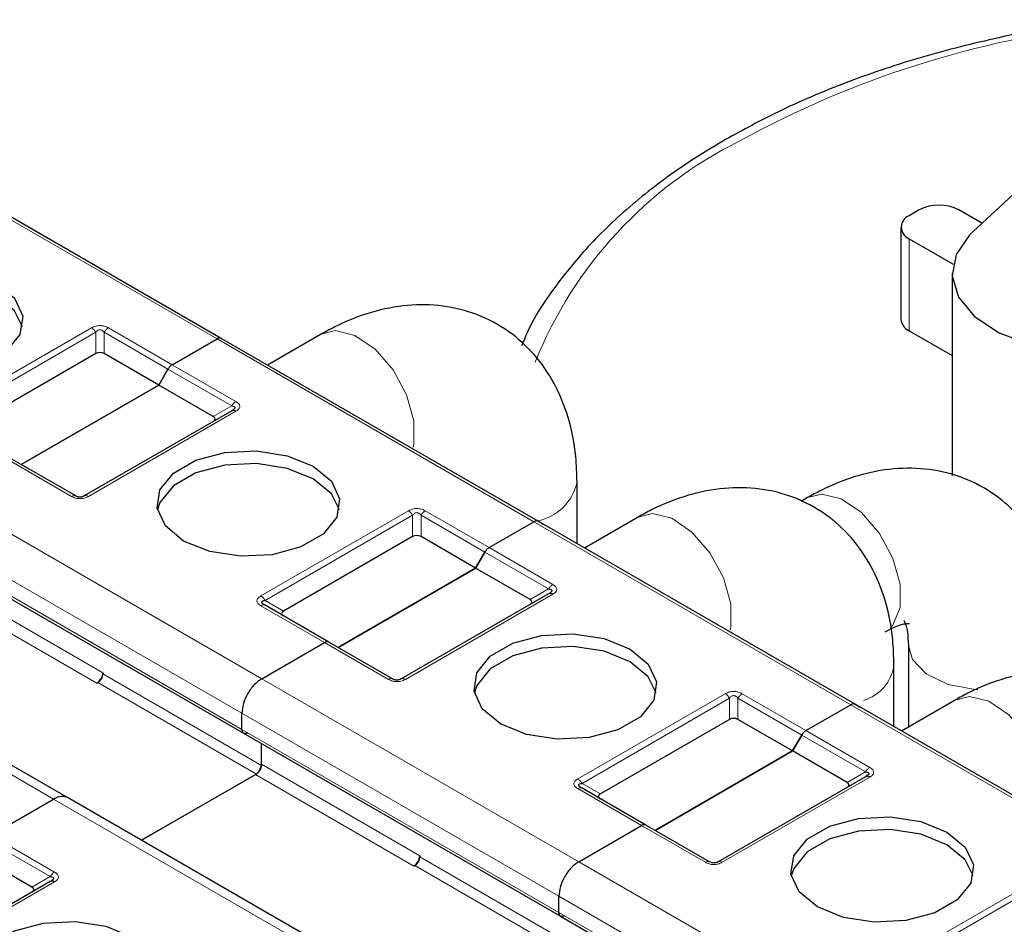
# Model space of a CAD drawing. Header units: millimetres. Extents: x 5 to 418, y 2 to 292.
# Tile 33 of 53: x 259.47 to 268.79, y 130.68 to 139.23. Entities that reach past the tile are written whole.
import ezdxf

# ---------------------------------------------------------------- set-up
doc = ezdxf.new("R2010")
doc.units = ezdxf.units.MM

msp = doc.modelspace()

# ---------------------------------------------------------------- linework, layer by layer
at = {"color": 7, "linetype": 'Continuous', "lineweight": 18}
for p, q in [((261.3374, 136.2157), (258.3393, 137.9465)), ((267.8851, 137.1625), (267.8851, 136.2915)), ((258.7541, 135.5134), (260.1495, 136.3189)), ((258.7941, 135.4712), (260.1895, 136.2767)), ((260.1895, 136.0755), (260.1895, 136.2767)), ((260.2695, 136.2767), (260.8729, 135.9284)), ((260.2695, 136.2767), (260.2695, 136.0755)), ((260.3095, 136.3189), (260.9129, 135.9706)), ((264.3355, 134.4849), (261.3374, 136.2157)), ((260.8729, 135.9284), (261.4763, 135.58)), ((260.9129, 135.9706), (261.5163, 135.6223)), ((261.302, 135.4794), (261.4763, 135.58)), ((261.5163, 135.5299), (260.1209, 134.7244)), ((259.9609, 134.7244), (259.3575, 135.0727)), ((258.7634, 134.7297), (261.7615, 132.999)), ((261.7522, 133.7826), (263.1476, 134.5882)), ((261.7922, 133.7404), (263.1876, 134.5459)), ((263.1876, 134.3447), (263.1876, 134.5459)), ((263.2676, 134.5459), (263.871, 134.1976)), ((263.2676, 134.5459), (263.2676, 134.3447)), ((263.3076, 134.5882), (263.911, 134.2398)), ((267.3337, 132.7541), (264.3355, 134.4849)), ((258.5748, 134.4031), (261.573, 132.6724)), ((261.573, 132.5199), (258.5748, 134.2507)), ((263.911, 134.2398), (264.5144, 133.8915)), ((263.871, 134.1976), (264.4744, 133.8493)), ((258.7587, 133.9214), (260.2577, 133.056)), ((258.7021, 133.8234), (260.2012, 132.958)), ((264.5144, 133.7991), (263.119, 132.9936)), ((264.3001, 133.7486), (264.4744, 133.8493)), ((262.3556, 133.3419), (261.7522, 133.6903)), ((261.7922, 133.7404), (261.9665, 133.6398)), ((259.7911, 131.8614), (256.7929, 133.5922)), ((262.959, 132.9936), (262.3556, 133.3419)), ((260.2577, 133.0451), (261.7568, 132.1797)), ((260.2106, 132.9634), (261.7097, 132.098)), ((261.7615, 132.999), (264.7597, 131.2682)), ((264.7504, 132.0518), (266.1457, 132.8574)), ((266.3057, 132.8574), (266.9091, 132.509)), ((264.7904, 132.0096), (266.1857, 132.8151)), ((266.1857, 132.6139), (266.1857, 132.8151)), ((266.2657, 132.8151), (266.8691, 132.4668)), ((266.2657, 132.8151), (266.2657, 132.6139)), ((270.3318, 131.0233), (267.3337, 132.7541)), ((261.573, 132.6724), (264.5711, 130.9416)), ((264.5711, 130.7892), (261.573, 132.5199)), ((266.8691, 132.4668), (267.4725, 132.1185)), ((266.9091, 132.509), (267.5125, 132.1607)), ((261.7568, 132.1906), (263.2559, 131.3252)), ((261.7002, 132.0926), (263.1993, 131.2272)), ((267.2982, 132.0178), (267.4725, 132.1185)), ((264.7904, 132.0096), (264.9646, 131.909)), ((267.5125, 132.0683), (266.1172, 131.2628)), ((265.3538, 131.6111), (264.7504, 131.9595)), ((262.7892, 130.1306), (259.7911, 131.8614)), ((265.9572, 131.2628), (265.3538, 131.6111)), ((259.1569, 131.4762), (259.7603, 131.1279)), ((259.1969, 131.5185), (259.8003, 131.1701)), ((263.2559, 131.3143), (264.7549, 130.4489)), ((264.7597, 131.2682), (267.7578, 129.5374)), ((263.2087, 131.2327), (264.7078, 130.3673)), ((259.8003, 131.0778), (258.405, 130.2722)), ((259.5861, 131.0273), (259.7603, 131.1279)), ((267.7485, 130.3211), (269.1439, 131.1266)), ((267.7885, 130.2788), (269.1839, 131.0844)), ((264.5711, 130.9416), (267.5692, 129.2108)), ((267.5692, 129.0584), (264.5711, 130.7892))]:
    msp.add_line(p, q, dxfattribs=at)
at = {"color": 7, "linetype": 'Continuous', "lineweight": 25}
for p, q in [((261.3774, 136.2196), (258.3793, 137.9504)), ((269.1679, 137.8582), (268.4896, 137.2321)), ((267.9793, 137.4346), (267.8851, 137.3802)), ((268.5734, 137.3094), (268.3565, 137.4346)), ((267.807, 137.2713), (267.807, 136.4004)), ((267.8851, 137.1625), (268.3014, 136.9221)), ((268.2928, 136.8362), (268.2928, 134.9236)), ((267.8851, 136.2915), (268.2928, 136.0561)), ((260.9129, 135.9706), (261.3374, 136.2157)), ((260.9129, 135.9706), (261.3374, 136.2157)), ((261.3774, 136.2196), (261.4303, 136.1891)), ((264.3755, 134.4889), (261.3774, 136.2196)), ((262.3236, 136.2591), (261.8163, 135.9663)), ((260.1895, 136.0755), (258.9684, 135.3706)), ((260.7857, 135.7774), (260.2695, 136.0755)), ((260.7857, 135.7774), (260.8729, 135.9284)), ((260.8729, 135.9284), (260.7857, 135.7774)), ((260.7857, 135.7774), (259.4846, 135.0264)), ((259.4846, 135.0264), (260.7857, 135.7774)), ((261.302, 135.4794), (260.7857, 135.7774)), ((261.4763, 135.5339), (260.0809, 134.7283)), ((261.488, 135.5413), (261.48, 135.5357)), ((260.0009, 134.7283), (259.3975, 135.0767)), ((264.7435, 134.2765), (264.7435, 134.8618)), ((266.9245, 134.7127), (266.8622, 134.6767)), ((265.3217, 134.5283), (264.8144, 134.2355)), ((263.911, 134.2398), (264.3355, 134.4849)), ((263.911, 134.2398), (264.3355, 134.4849)), ((267.3737, 132.7581), (264.3755, 134.4889)), ((264.3755, 134.4889), (264.4284, 134.4583)), ((263.1876, 134.3447), (261.9665, 133.6398)), ((263.7838, 134.0467), (263.2676, 134.3447)), ((258.5914, 134.2141), (261.5895, 132.4833)), ((263.871, 134.1976), (263.7838, 134.0467)), ((263.7838, 134.0467), (263.871, 134.1976)), ((262.4828, 133.2956), (263.7838, 134.0467)), ((263.7838, 134.0467), (262.4828, 133.2956)), ((264.3001, 133.7486), (263.7838, 134.0467)), ((264.4744, 133.8031), (263.079, 132.9976)), ((264.4861, 133.8105), (264.4781, 133.8049)), ((262.3956, 133.3459), (261.7922, 133.6942)), ((259.9244, 131.8746), (256.9262, 133.6054)), ((261.7615, 132.999), (262.3556, 133.3419)), ((261.7615, 132.999), (262.3556, 133.3419)), ((262.999, 132.9976), (262.3956, 133.3459)), ((267.8777, 133.3154), (267.8777, 132.5423)), ((267.7416, 132.5457), (267.7416, 133.131)), ((260.2577, 133.056), (260.2577, 133.0451)), ((260.2012, 132.958), (260.2106, 132.9634)), ((266.9091, 132.509), (267.3337, 132.7541)), ((266.9091, 132.509), (267.3337, 132.7541)), ((267.3737, 132.7581), (267.4266, 132.7275)), ((270.3718, 131.0273), (267.3737, 132.7581)), ((268.3198, 132.7975), (267.8126, 132.5047)), ((261.573, 132.5199), (261.573, 132.6724)), ((261.573, 132.5199), (261.573, 132.6724)), ((266.1857, 132.6139), (264.9646, 131.909)), ((266.782, 132.3159), (266.2657, 132.6139)), ((261.5895, 132.4833), (264.5877, 130.7525)), ((266.782, 132.3159), (266.8691, 132.4668)), ((266.8691, 132.4668), (266.782, 132.3159)), ((261.7568, 132.1906), (261.7568, 132.3867)), ((261.7568, 132.1797), (261.7568, 132.3867)), ((266.782, 132.3159), (265.4809, 131.5648)), ((265.4809, 131.5648), (266.782, 132.3159)), ((267.2982, 132.0178), (266.782, 132.3159)), ((261.7097, 132.098), (260.6235, 131.471)), ((260.6235, 131.471), (261.7002, 132.0926)), ((267.4725, 132.0723), (266.0772, 131.2668)), ((267.4842, 132.0797), (267.4763, 132.0741)), ((265.3938, 131.6151), (264.7904, 131.9634)), ((259.1969, 131.5185), (259.7911, 131.8614)), ((259.1969, 131.5185), (259.7911, 131.8614)), ((262.9225, 130.1438), (259.9244, 131.8746)), ((264.7597, 131.2682), (265.3538, 131.6111)), ((264.7597, 131.2682), (265.3538, 131.6111)), ((265.9972, 131.2668), (265.3938, 131.6151)), ((259.5861, 131.0273), (259.0698, 131.3253)), ((263.2559, 131.3252), (263.2559, 131.3143)), ((263.1993, 131.2272), (263.2087, 131.2327)), ((259.7603, 131.0817), (258.365, 130.2762)), ((264.5711, 130.7892), (264.5711, 130.9416)), ((264.5711, 130.7892), (264.5711, 130.9416)), ((264.5877, 130.7525), (267.5858, 129.0217))]:
    msp.add_line(p, q, dxfattribs=at)
at = {"color": 7, "linetype": 'Continuous', "lineweight": 25, "flags": 128}
for points in [[(268.4896, 137.2321), (268.4588, 137.2021), (268.3296, 137.013), (268.2936, 136.8107), (268.3534, 136.6103), (268.5047, 136.4267), (268.7362, 136.2735), (269.0307, 136.162), (269.3664, 136.1004), (269.7184, 136.0935), (270.0606, 136.1416), (270.3676, 136.2413), (270.6167, 136.3851), (270.7893, 136.5623), (270.8727, 136.7599), (270.8607, 136.9631), (270.7541, 137.1569), (270.6827, 137.2321)], [(259.2489, 136.7408), (259.4216, 136.5985), (259.4995, 136.4307), (259.4732, 136.2576), (259.346, 136.1001), (259.1332, 135.9772), (258.8604, 135.9038), (258.5606, 135.8886), (258.2698, 135.9336), (258.0233, 136.0333)], [(259.4965, 136.3272), (259.4216, 136.4787), (259.2489, 136.6211)], [(261.0214, 134.3025), (260.8488, 134.4448), (260.7709, 134.6127), (260.7971, 134.7858), (260.9243, 134.9432), (261.1371, 135.0661), (261.4099, 135.1395), (261.7098, 135.1547), (262.0005, 135.1097), (262.2471, 135.01)], [(262.2471, 134.8903), (262.0005, 134.9899), (261.7098, 135.0349), (261.4099, 135.0198), (261.1371, 134.9463), (260.9243, 134.8235), (260.7971, 134.666), (260.7738, 134.5964)], [(262.2471, 135.01), (262.4197, 134.8677), (262.4976, 134.6999), (262.4714, 134.5268), (262.3442, 134.3693), (262.1313, 134.2464), (261.8586, 134.173), (261.5587, 134.1579), (261.268, 134.2028), (261.0214, 134.3025)], [(262.4947, 134.5964), (262.4197, 134.7479), (262.2471, 134.8903)], [(264.0196, 132.5717), (263.8469, 132.714), (263.769, 132.8819), (263.7952, 133.055), (263.9224, 133.2124), (264.1353, 133.3353), (264.4081, 133.4087), (264.7079, 133.4239), (264.9986, 133.3789), (265.2452, 133.2793)], [(265.2452, 133.1595), (264.9986, 133.2592), (264.7079, 133.3041), (264.4081, 133.289), (264.1353, 133.2156), (263.9224, 133.0927), (263.7952, 132.9352), (263.7719, 132.8656)], [(265.2452, 133.2793), (265.4178, 133.1369), (265.4957, 132.9691), (265.4695, 132.796), (265.3423, 132.6385), (265.1295, 132.5156), (264.8567, 132.4422), (264.5568, 132.4271), (264.2661, 132.472), (264.0196, 132.5717)], [(265.4928, 132.8656), (265.4178, 133.0172), (265.2452, 133.1595)], [(267.0177, 130.8409), (266.845, 130.9833), (266.7671, 131.1511), (266.7934, 131.3242), (266.9206, 131.4817), (267.1334, 131.6045), (267.4062, 131.678), (267.706, 131.6931), (267.9968, 131.6481), (268.2433, 131.5485)], [(268.2433, 131.4287), (267.9968, 131.5284), (267.706, 131.5733), (267.4062, 131.5582), (267.1334, 131.4848), (266.9206, 131.3619), (266.7934, 131.2044), (266.7701, 131.1348)], [(268.2433, 131.5485), (268.416, 131.4061), (268.4939, 131.2383), (268.4676, 131.0652), (268.3404, 130.9077), (268.1276, 130.7849), (267.8548, 130.7114), (267.555, 130.6963), (267.2642, 130.7413), (267.0177, 130.8409)], [(268.4909, 131.1348), (268.416, 131.2864), (268.2433, 131.4287)], [(259.3055, 129.8503), (259.1329, 129.9927), (259.055, 130.1605), (259.0812, 130.3336), (259.2084, 130.4911), (259.4212, 130.614), (259.694, 130.6874), (259.9939, 130.7025), (260.2846, 130.6576), (260.5312, 130.5579)]]:
    msp.add_lwpolyline(points, dxfattribs=at)
at = {"color": 7, "linetype": 'Continuous', "lineweight": 18, "flags": 128}
for points in [[(263.1936, 135.1898), (263.1999, 135.2197), (263.1999, 135.4398), (263.1311, 135.6847), (263.0027, 135.9215), (262.8321, 136.118), (262.6423, 136.2479), (262.4591, 136.2935), (262.3236, 136.2591)], [(267.7124, 133.4853), (267.732, 133.5078), (267.8008, 133.6733), (267.8008, 133.8934), (267.732, 134.1383), (267.6036, 134.375), (267.433, 134.5716), (267.2433, 134.7014), (267.06, 134.747), (266.9245, 134.7127)], [(266.1917, 133.459), (266.198, 133.4889), (266.198, 133.709), (266.1292, 133.9539), (266.0008, 134.1907), (265.8302, 134.3872), (265.6405, 134.5171), (265.4572, 134.5627), (265.3217, 134.5283)], [(267.8777, 133.3153), (267.9157, 133.1808), (268.0469, 133.0449), (268.2542, 132.9455), (268.5097, 132.8961), (268.5362, 132.8942)], [(269.1899, 131.7282), (269.1962, 131.7582), (269.1962, 131.9782), (269.1273, 132.2231), (268.9989, 132.4599), (268.8284, 132.6564), (268.6386, 132.7863), (268.4553, 132.8319), (268.3198, 132.7975)]]:
    msp.add_lwpolyline(points, dxfattribs=at)
at = {"color": 7, "linetype": 'Continuous', "lineweight": 18}
for centre, radius, start, end in [((270.7808, 129.9058), 9.3369, 96.39122, 118.80274), ((268.0648, 134.4981), 4.0077, 116.40791, 158.09412), ((264.278, 134.9592), 0.4755, 280.98924, 348.20513), ((261.7757, 133.6576), 0.0402, 65.68605, 125.61817), ((267.3424, 133.181), 0.4022, 285.8573, 352.89075), ((264.7738, 131.9268), 0.0402, 65.68605, 125.61817), ((259.8614, 131.0722), 0.1154, 121.95467, 151.14439)]:
    msp.add_arc(centre, radius, start, end, dxfattribs=at)
at = {"color": 7, "linetype": 'Continuous', "lineweight": 25}
for centre, radius, start, end in [((268.1679, 137.0707), 0.4099, 62.60967, 117.39033), ((267.9264, 137.2713), 0.1164, 110.78342, 249.21658), ((267.9404, 136.4137), 0.1341, 185.6948, 245.62534), ((260.1349, 133.0616), 0.1229, 302.60548, 357.39452), ((260.1554, 133.0497), 0.1025, 302.60548, 357.39452), ((263.1331, 131.3308), 0.1229, 302.60548, 357.39452), ((263.1535, 131.319), 0.1025, 302.60548, 357.39452)]:
    msp.add_arc(centre, radius, start, end, dxfattribs=at)
for centre, major_axis, ratio, start_param, end_param in [((260.2295, 136.0062), (0.08, 0), 0.999892, 1.047198, 2.094395), ((261.182, 135.4563), (0.1386, 0), 0.333297, 5.759587, 6.806784), ((263.2276, 134.2754), (0.08, 0), 0.999892, 1.047198, 2.094395), ((264.1801, 133.7255), (0.1386, 0), 0.333297, 5.759587, 6.806784), ((262.0865, 133.6167), (0.1386, 0), 0.333297, 2.617994, 3.665191), ((266.2257, 132.5446), (0.08, 0), 0.999892, 1.047198, 2.094395), ((267.1782, 131.9948), (0.1386, 0), 0.333297, 5.759587, 6.806784), ((265.0846, 131.8859), (0.1386, 0), 0.333297, 2.617994, 3.665191), ((259.4661, 131.0042), (0.1386, 0), 0.333297, 5.759587, 6.806784)]:
    msp.add_ellipse(centre, major_axis=major_axis, ratio=ratio, start_param=start_param, end_param=end_param, dxfattribs=at)
for points, knots in [([(269.7815, 139.2345), (269.6665, 139.2218), (269.2938, 139.1807), (268.6839, 139.0599), (267.9615, 138.8758), (267.2786, 138.6434), (266.6694, 138.3855), (266.3127, 138.1904), (266.149, 138.1008)], [0, 0, 0, 0, 0.08421, 0.272821, 0.461571, 0.650504, 0.83966, 1, 1, 1, 1]), ([(266.149, 138.1008), (266.0512, 138.0424), (265.7679, 137.8731), (265.3463, 137.5653), (264.9096, 137.1702), (264.5539, 136.7455), (264.3225, 136.4029), (264.2391, 136.1979), (264.2191, 136.1487)], [0, 0, 0, 0, 0.109021, 0.315879, 0.522853, 0.729421, 0.935001, 1, 1, 1, 1]), ([(264.7435, 134.8618), (264.7411, 134.9419), (264.735, 135.1515), (264.6717, 135.4685), (264.5393, 135.7951), (264.3487, 136.0717), (264.101, 136.297), (263.8043, 136.4559), (263.4751, 136.5375), (263.1361, 136.5425), (262.7915, 136.4747), (262.5203, 136.368), (262.3659, 136.2825), (262.3236, 136.2591)], [0, 0, 0, 0, 0.0658415, 0.1722537, 0.2730182, 0.3691045, 0.4626273, 0.562308, 0.6591361, 0.7556604, 0.8552934, 0.9603574, 1, 1, 1, 1]), ([(261.4763, 135.58), (261.4849, 135.5788), (261.497, 135.5771), (261.5063, 135.5696), (261.5077, 135.5628), (261.5047, 135.5557), (261.495, 135.5454), (261.484, 135.5386), (261.4763, 135.5339)], [0, 0, 0, 0, 0.291557, 0.409435, 0.523723, 0.625009, 0.734944, 1, 1, 1, 1]), ([(269.3444, 133.3154), (269.342, 133.3955), (269.3359, 133.6051), (269.2726, 133.9221), (269.1403, 134.2487), (268.9496, 134.5253), (268.7019, 134.7505), (268.4052, 134.9094), (268.076, 134.9911), (267.737, 134.9961), (267.3924, 134.9283), (267.1212, 134.8216), (266.9668, 134.7361), (266.9245, 134.7127)], [0, 0, 0, 0, 0.065842, 0.172254, 0.273018, 0.369104, 0.462627, 0.562308, 0.659136, 0.75566, 0.855293, 0.960357, 1, 1, 1, 1]), ([(267.7416, 133.131), (267.7393, 133.2111), (267.7331, 133.4207), (267.6699, 133.7377), (267.5375, 134.0643), (267.3468, 134.3409), (267.0991, 134.5662), (266.8024, 134.7251), (266.4732, 134.8067), (266.1342, 134.8117), (265.7896, 134.7439), (265.5184, 134.6372), (265.364, 134.5517), (265.3217, 134.5283)], [0, 0, 0, 0, 0.065842, 0.172254, 0.273018, 0.369104, 0.462627, 0.562308, 0.659136, 0.75566, 0.855293, 0.960357, 1, 1, 1, 1]), ([(260.0809, 134.7283), (260.0753, 134.7254), (260.0674, 134.7213), (260.0508, 134.7179), (260.0387, 134.7174), (260.0273, 134.7186), (260.0132, 134.7219), (260.006, 134.7257), (260.0009, 134.7283)], [0, 0, 0, 0, 0.2915567, 0.4094353, 0.5237228, 0.6250088, 0.734944, 1, 1, 1, 1]), ([(264.4744, 133.8493), (264.483, 133.8481), (264.4951, 133.8464), (264.5044, 133.8388), (264.5058, 133.8321), (264.5028, 133.8249), (264.4931, 133.8146), (264.4821, 133.8078), (264.4744, 133.8031)], [0, 0, 0, 0, 0.2915567, 0.4094353, 0.5237228, 0.6250088, 0.734944, 1, 1, 1, 1]), ([(261.7922, 133.6942), (261.7838, 133.6995), (261.7721, 133.7067), (261.7629, 133.7176), (261.7606, 133.7245), (261.7627, 133.7303), (261.7719, 133.737), (261.7837, 133.739), (261.7922, 133.7404)], [0, 0, 0, 0, 0.288782, 0.399611, 0.497678, 0.595119, 0.706393, 1, 1, 1, 1]), ([(261.7838, 133.6974), (261.7807, 133.6995), (261.7749, 133.7034), (261.7718, 133.7076), (261.7703, 133.7096)], [0, 0, 0, 0, 0.5256895, 1, 1, 1, 1]), ([(267.6577, 133.4425), (267.6853, 133.4572), (267.7645, 133.4996), (267.8561, 133.5266), (267.8923, 133.5219), (267.8848, 133.5243), (267.8842, 133.5245)], [0, 0, 0, 0, 0.201969, 0.579893, 0.967698, 1, 1, 1, 1]), ([(267.8354, 133.5514), (267.8376, 133.5487), (267.842, 133.5431), (267.8714, 133.4593), (267.8757, 133.3604), (267.8777, 133.3154)], [0, 0, 0, 0, 0.342701, 0.700797, 1, 1, 1, 1]), ([(270.7397, 131.4002), (270.7374, 131.4803), (270.7313, 131.6899), (270.668, 132.007), (270.5356, 132.3336), (270.345, 132.6101), (270.0973, 132.8354), (269.8006, 132.9943), (269.4713, 133.0759), (269.1324, 133.0809), (268.7877, 133.0131), (268.5166, 132.9064), (268.3621, 132.821), (268.3198, 132.7975)], [0, 0, 0, 0, 0.065842, 0.172254, 0.273018, 0.369104, 0.462627, 0.562308, 0.659136, 0.75566, 0.855293, 0.960357, 1, 1, 1, 1]), ([(263.079, 132.9976), (263.0734, 132.9946), (263.0655, 132.9905), (263.049, 132.9871), (263.0368, 132.9866), (263.0254, 132.9878), (263.0114, 132.9911), (263.0041, 132.9949), (262.999, 132.9976)], [0, 0, 0, 0, 0.291557, 0.409435, 0.523723, 0.625009, 0.734944, 1, 1, 1, 1]), ([(261.573, 132.5199), (261.5739, 132.5121), (261.5759, 132.4965), (261.5834, 132.4845), (261.5895, 132.4833), (261.5895, 132.4833)], [0, 0, 0, 0, 0.499949, 0.999898, 1, 1, 1, 1]), ([(267.4725, 132.1185), (267.4811, 132.1173), (267.4932, 132.1156), (267.5025, 132.108), (267.5039, 132.1013), (267.501, 132.0942), (267.4912, 132.0838), (267.4803, 132.0771), (267.4725, 132.0723)], [0, 0, 0, 0, 0.291557, 0.409435, 0.523723, 0.625009, 0.734944, 1, 1, 1, 1]), ([(264.7904, 131.9634), (264.7819, 131.9687), (264.7702, 131.9759), (264.761, 131.9868), (264.7587, 131.9937), (264.7608, 131.9995), (264.77, 132.0063), (264.7818, 132.0082), (264.7904, 132.0096)], [0, 0, 0, 0, 0.288782, 0.399611, 0.497678, 0.595119, 0.706393, 1, 1, 1, 1]), ([(264.7819, 131.9666), (264.7788, 131.9687), (264.773, 131.9726), (264.7699, 131.9768), (264.7685, 131.9788)], [0, 0, 0, 0, 0.5256895, 1, 1, 1, 1]), ([(259.9244, 131.8746), (259.9049, 131.8817), (259.866, 131.8958), (259.816, 131.8729), (259.7911, 131.8614)], [0, 0, 0, 0, 0.499949, 1, 1, 1, 1]), ([(259.9244, 131.8746), (259.9049, 131.8817), (259.866, 131.8958), (259.816, 131.8729), (259.7911, 131.8614)], [0, 0, 0, 0, 0.499949, 1, 1, 1, 1]), ([(266.0772, 131.2668), (266.0715, 131.2638), (266.0636, 131.2597), (266.0471, 131.2564), (266.035, 131.2558), (266.0235, 131.257), (266.0095, 131.2604), (266.0023, 131.2641), (265.9972, 131.2668)], [0, 0, 0, 0, 0.2915567, 0.4094353, 0.5237228, 0.6250088, 0.734944, 1, 1, 1, 1]), ([(259.7603, 131.1279), (259.7688, 131.1266), (259.7805, 131.1248), (259.7897, 131.1181), (259.792, 131.1123), (259.7899, 131.1055), (259.7807, 131.0944), (259.7689, 131.087), (259.7603, 131.0817)], [0, 0, 0, 0, 0.288782, 0.399611, 0.497678, 0.595119, 0.706393, 1, 1, 1, 1]), ([(259.7823, 131.0971), (259.7808, 131.0951), (259.7777, 131.0909), (259.7719, 131.087), (259.7688, 131.0849)], [0, 0, 0, 0, 0.47448, 1, 1, 1, 1]), ([(264.5711, 130.7892), (264.5721, 130.7813), (264.574, 130.7657), (264.5815, 130.7537), (264.5877, 130.7525), (264.5877, 130.7525)], [0, 0, 0, 0, 0.499949, 0.999898, 1, 1, 1, 1])]:
    msp.add_open_spline(points, degree=3, knots=knots, dxfattribs=at)
at = {"color": 7, "linetype": 'Continuous', "lineweight": 18}
for points, knots in [([(260.1495, 136.3189), (260.1626, 136.3254), (260.1809, 136.3345), (260.2111, 136.3398), (260.2322, 136.3406), (260.2529, 136.3391), (260.2805, 136.3334), (260.2975, 136.3249), (260.3095, 136.3189)], [0, 0, 0, 0, 0.2823256, 0.3956386, 0.5177702, 0.6311071, 0.7404354, 1, 1, 1, 1]), ([(260.1895, 136.2767), (260.1951, 136.2837), (260.203, 136.2936), (260.2195, 136.301), (260.2317, 136.302), (260.2431, 136.2998), (260.2571, 136.2919), (260.2643, 136.283), (260.2695, 136.2767)], [0, 0, 0, 0, 0.291557, 0.409435, 0.523723, 0.625009, 0.734944, 1, 1, 1, 1]), ([(261.5163, 135.6223), (261.5275, 135.6147), (261.5432, 135.6041), (261.5524, 135.5867), (261.5537, 135.5745), (261.5513, 135.5625), (261.5413, 135.5466), (261.5266, 135.5368), (261.5163, 135.5299)], [0, 0, 0, 0, 0.2823256, 0.3956386, 0.5177703, 0.6311071, 0.7404354, 1, 1, 1, 1]), ([(260.1209, 134.7244), (260.1078, 134.7179), (260.0894, 134.7088), (260.0592, 134.7035), (260.0382, 134.7028), (260.0174, 134.7042), (259.9898, 134.7099), (259.9728, 134.7184), (259.9609, 134.7244)], [0, 0, 0, 0, 0.282326, 0.395639, 0.51777, 0.631107, 0.740435, 1, 1, 1, 1]), ([(263.1476, 134.5882), (263.1607, 134.5946), (263.1791, 134.6037), (263.2093, 134.609), (263.2303, 134.6098), (263.251, 134.6084), (263.2787, 134.6026), (263.2956, 134.5941), (263.3076, 134.5882)], [0, 0, 0, 0, 0.2823256, 0.3956386, 0.5177702, 0.6311071, 0.7404354, 1, 1, 1, 1]), ([(263.1876, 134.5459), (263.1932, 134.5529), (263.2011, 134.5628), (263.2177, 134.5702), (263.2298, 134.5712), (263.2412, 134.569), (263.2552, 134.5611), (263.2625, 134.5522), (263.2676, 134.5459)], [0, 0, 0, 0, 0.291557, 0.409435, 0.523723, 0.625009, 0.734944, 1, 1, 1, 1]), ([(264.5144, 133.8915), (264.5256, 133.8839), (264.5414, 133.8733), (264.5505, 133.8559), (264.5518, 133.8437), (264.5494, 133.8318), (264.5394, 133.8158), (264.5247, 133.806), (264.5144, 133.7991)], [0, 0, 0, 0, 0.282326, 0.395639, 0.51777, 0.631107, 0.740435, 1, 1, 1, 1]), ([(261.7522, 133.6903), (261.7417, 133.6973), (261.7263, 133.7076), (261.7167, 133.7244), (261.7143, 133.7365), (261.7168, 133.7485), (261.7263, 133.7651), (261.7416, 133.7754), (261.7522, 133.7826)], [0, 0, 0, 0, 0.264618, 0.384955, 0.504029, 0.613968, 0.730583, 1, 1, 1, 1]), ([(263.119, 132.9936), (263.1059, 132.9871), (263.0876, 132.978), (263.0574, 132.9727), (263.0363, 132.972), (263.0156, 132.9734), (262.988, 132.9791), (262.971, 132.9876), (262.959, 132.9936)], [0, 0, 0, 0, 0.282326, 0.395639, 0.51777, 0.631107, 0.740435, 1, 1, 1, 1]), ([(266.1457, 132.8574), (266.1588, 132.8639), (266.1772, 132.8729), (266.2074, 132.8782), (266.2285, 132.879), (266.2492, 132.8776), (266.2768, 132.8718), (266.2938, 132.8633), (266.3057, 132.8574)], [0, 0, 0, 0, 0.2823256, 0.3956386, 0.5177702, 0.6311071, 0.7404354, 1, 1, 1, 1]), ([(266.1857, 132.8151), (266.1914, 132.8222), (266.1993, 132.832), (266.2158, 132.8394), (266.2279, 132.8404), (266.2394, 132.8382), (266.2534, 132.8303), (266.2606, 132.8214), (266.2657, 132.8151)], [0, 0, 0, 0, 0.291557, 0.409435, 0.523723, 0.625009, 0.734944, 1, 1, 1, 1]), ([(267.5125, 132.1607), (267.5238, 132.1531), (267.5395, 132.1425), (267.5487, 132.1251), (267.55, 132.1129), (267.5475, 132.101), (267.5376, 132.085), (267.5229, 132.0752), (267.5125, 132.0683)], [0, 0, 0, 0, 0.282326, 0.395639, 0.51777, 0.631107, 0.740435, 1, 1, 1, 1]), ([(264.7504, 131.9595), (264.7398, 131.9665), (264.7245, 131.9768), (264.7148, 131.9936), (264.7124, 132.0058), (264.7149, 132.0178), (264.7244, 132.0343), (264.7397, 132.0446), (264.7504, 132.0518)], [0, 0, 0, 0, 0.264618, 0.384955, 0.504029, 0.613968, 0.730583, 1, 1, 1, 1]), ([(266.1172, 131.2628), (266.1041, 131.2563), (266.0857, 131.2472), (266.0555, 131.2419), (266.0344, 131.2412), (266.0137, 131.2426), (265.9861, 131.2484), (265.9691, 131.2568), (265.9572, 131.2628)], [0, 0, 0, 0, 0.282326, 0.395639, 0.51777, 0.631107, 0.740435, 1, 1, 1, 1]), ([(259.8003, 131.1701), (259.8109, 131.1631), (259.8262, 131.1528), (259.8359, 131.136), (259.8383, 131.1238), (259.8358, 131.1118), (259.8263, 131.0953), (259.811, 131.085), (259.8003, 131.0778)], [0, 0, 0, 0, 0.264618, 0.384955, 0.504029, 0.613968, 0.730583, 1, 1, 1, 1])]:
    msp.add_open_spline(points, degree=3, knots=knots, dxfattribs=at)
for points in [[(260.1495, 136.3189), (260.1532, 136.3166), (260.1606, 136.3118), (260.1712, 136.3017), (260.1812, 136.2901), (260.1867, 136.2812), (260.1895, 136.2767)], [(260.2695, 136.2767), (260.2722, 136.2812), (260.2778, 136.2901), (260.2877, 136.3017), (260.2983, 136.3118), (260.3058, 136.3166), (260.3095, 136.3189)], [(261.5163, 135.6223), (261.5125, 135.6199), (261.5051, 135.6151), (261.4945, 135.6051), (261.4846, 135.5934), (261.479, 135.5845), (261.4763, 135.58)], [(260.0009, 134.7283), (259.9981, 134.7296), (259.9926, 134.7321), (259.9827, 134.7323), (259.972, 134.7301), (259.9646, 134.7263), (259.9609, 134.7244)], [(260.1209, 134.7244), (260.1172, 134.7263), (260.1098, 134.7301), (260.0991, 134.7323), (260.0892, 134.7321), (260.0837, 134.7296), (260.0809, 134.7283)], [(263.1476, 134.5882), (263.1513, 134.5858), (263.1587, 134.581), (263.1694, 134.5709), (263.1793, 134.5593), (263.1848, 134.5504), (263.1876, 134.5459)], [(263.2676, 134.5459), (263.2704, 134.5504), (263.2759, 134.5593), (263.2858, 134.5709), (263.2965, 134.581), (263.3039, 134.5858), (263.3076, 134.5882)], [(264.5144, 133.8915), (264.5107, 133.8891), (264.5033, 133.8843), (264.4926, 133.8743), (264.4827, 133.8626), (264.4772, 133.8537), (264.4744, 133.8493)], [(261.7522, 133.7826), (261.7559, 133.7802), (261.7633, 133.7755), (261.774, 133.7654), (261.7839, 133.7538), (261.7895, 133.7449), (261.7922, 133.7404)], [(262.999, 132.9976), (262.9963, 132.9988), (262.9907, 133.0013), (262.9808, 133.0015), (262.9701, 132.9993), (262.9627, 132.9955), (262.959, 132.9936)], [(263.119, 132.9936), (263.1153, 132.9955), (263.1079, 132.9993), (263.0973, 133.0015), (263.0873, 133.0013), (263.0818, 132.9988), (263.079, 132.9976)], [(266.1457, 132.8574), (266.1494, 132.855), (266.1568, 132.8502), (266.1675, 132.8402), (266.1774, 132.8285), (266.183, 132.8196), (266.1857, 132.8151)], [(266.2657, 132.8151), (266.2685, 132.8196), (266.274, 132.8285), (266.284, 132.8402), (266.2946, 132.8502), (266.302, 132.855), (266.3057, 132.8574)], [(267.5125, 132.1607), (267.5088, 132.1583), (267.5014, 132.1536), (267.4908, 132.1435), (267.4808, 132.1318), (267.4753, 132.1229), (267.4725, 132.1185)], [(264.7504, 132.0518), (264.7541, 132.0495), (264.7615, 132.0447), (264.7721, 132.0346), (264.7821, 132.023), (264.7876, 132.0141), (264.7904, 132.0096)], [(265.9972, 131.2668), (265.9944, 131.268), (265.9889, 131.2705), (265.9789, 131.2707), (265.9683, 131.2685), (265.9609, 131.2647), (265.9572, 131.2628)], [(266.1172, 131.2628), (266.1135, 131.2647), (266.1061, 131.2685), (266.0954, 131.2707), (266.0855, 131.2705), (266.0799, 131.268), (266.0772, 131.2668)]]:
    msp.add_open_spline(points, degree=3, dxfattribs=at)
at = {"color": 7, "linetype": 'Continuous', "lineweight": 25}
for points in [[(261.3774, 136.2196), (261.3746, 136.2209), (261.3691, 136.2234), (261.3592, 136.2236), (261.3485, 136.2214), (261.3411, 136.2176), (261.3374, 136.2157)], [(261.3774, 136.2196), (261.3746, 136.2209), (261.3691, 136.2234), (261.3592, 136.2236), (261.3485, 136.2214), (261.3411, 136.2176), (261.3374, 136.2157)], [(260.9129, 135.9706), (260.9092, 135.9682), (260.9017, 135.9635), (260.8911, 135.9534), (260.8812, 135.9417), (260.8756, 135.9328), (260.8729, 135.9284)], [(260.9129, 135.9706), (260.9092, 135.9682), (260.9017, 135.9635), (260.8911, 135.9534), (260.8812, 135.9417), (260.8756, 135.9328), (260.8729, 135.9284)], [(261.5163, 135.5299), (261.5125, 135.5318), (261.5051, 135.5356), (261.4945, 135.5378), (261.4846, 135.5376), (261.479, 135.5351), (261.4763, 135.5339)], [(264.3755, 134.4889), (264.3728, 134.4901), (264.3672, 134.4926), (264.3573, 134.4928), (264.3466, 134.4906), (264.3392, 134.4868), (264.3355, 134.4849)], [(264.3755, 134.4889), (264.3728, 134.4901), (264.3672, 134.4926), (264.3573, 134.4928), (264.3466, 134.4906), (264.3392, 134.4868), (264.3355, 134.4849)], [(263.911, 134.2398), (263.9073, 134.2374), (263.8999, 134.2327), (263.8892, 134.2226), (263.8793, 134.2109), (263.8738, 134.202), (263.871, 134.1976)], [(263.911, 134.2398), (263.9073, 134.2374), (263.8999, 134.2327), (263.8892, 134.2226), (263.8793, 134.2109), (263.8738, 134.202), (263.871, 134.1976)], [(264.5144, 133.7991), (264.5107, 133.801), (264.5033, 133.8048), (264.4926, 133.807), (264.4827, 133.8068), (264.4772, 133.8043), (264.4744, 133.8031)], [(262.3956, 133.3459), (262.3929, 133.3471), (262.3873, 133.3497), (262.3774, 133.3499), (262.3667, 133.3476), (262.3593, 133.3438), (262.3556, 133.3419)], [(262.3956, 133.3459), (262.3929, 133.3471), (262.3873, 133.3497), (262.3774, 133.3499), (262.3667, 133.3476), (262.3593, 133.3438), (262.3556, 133.3419)], [(261.7615, 132.999), (261.7368, 132.9814), (261.6874, 132.9463), (261.6251, 132.86), (261.5815, 132.7629), (261.5758, 132.7025), (261.573, 132.6724)], [(261.7615, 132.999), (261.7368, 132.9814), (261.6874, 132.9463), (261.6251, 132.86), (261.5815, 132.7629), (261.5758, 132.7025), (261.573, 132.6724)], [(267.3737, 132.7581), (267.3709, 132.7593), (267.3654, 132.7618), (267.3554, 132.762), (267.3448, 132.7598), (267.3374, 132.756), (267.3337, 132.7541)], [(267.3737, 132.7581), (267.3709, 132.7593), (267.3654, 132.7618), (267.3554, 132.762), (267.3448, 132.7598), (267.3374, 132.756), (267.3337, 132.7541)], [(261.6295, 132.4873), (261.6221, 132.484), (261.6073, 132.4774), (261.5886, 132.4817), (261.5755, 132.4957), (261.5738, 132.5119), (261.573, 132.5199)], [(266.9091, 132.509), (266.9054, 132.5067), (266.898, 132.5019), (266.8874, 132.4918), (266.8774, 132.4802), (266.8719, 132.4713), (266.8691, 132.4668)], [(266.9091, 132.509), (266.9054, 132.5067), (266.898, 132.5019), (266.8874, 132.4918), (266.8774, 132.4802), (266.8719, 132.4713), (266.8691, 132.4668)], [(261.7002, 132.0926), (261.7077, 132.0979), (261.7225, 132.1084), (261.7412, 132.1343), (261.7543, 132.1634), (261.756, 132.1815), (261.7568, 132.1906)], [(261.7568, 132.1797), (261.7561, 132.1722), (261.7547, 132.1571), (261.7438, 132.1328), (261.7282, 132.1112), (261.7158, 132.1024), (261.7097, 132.098)], [(267.5125, 132.0683), (267.5088, 132.0702), (267.5014, 132.074), (267.4908, 132.0763), (267.4808, 132.0761), (267.4753, 132.0735), (267.4725, 132.0723)], [(265.3938, 131.6151), (265.391, 131.6164), (265.3855, 131.6189), (265.3755, 131.6191), (265.3649, 131.6168), (265.3575, 131.613), (265.3538, 131.6111)], [(265.3938, 131.6151), (265.391, 131.6164), (265.3855, 131.6189), (265.3755, 131.6191), (265.3649, 131.6168), (265.3575, 131.613), (265.3538, 131.6111)], [(264.7597, 131.2682), (264.7349, 131.2506), (264.6855, 131.2156), (264.6232, 131.1292), (264.5796, 131.0321), (264.5739, 130.9717), (264.5711, 130.9416)], [(264.7597, 131.2682), (264.7349, 131.2506), (264.6855, 131.2156), (264.6232, 131.1292), (264.5796, 131.0321), (264.5739, 130.9717), (264.5711, 130.9416)], [(259.8003, 131.0778), (259.7966, 131.0797), (259.7892, 131.0834), (259.7786, 131.0857), (259.7686, 131.0855), (259.7631, 131.083), (259.7603, 131.0817)], [(264.6277, 130.7565), (264.6202, 130.7532), (264.6054, 130.7466), (264.5867, 130.7509), (264.5736, 130.7649), (264.5719, 130.7811), (264.5711, 130.7892)]]:
    msp.add_open_spline(points, degree=3, dxfattribs=at)

doc.saveas('drawing.dxf')
